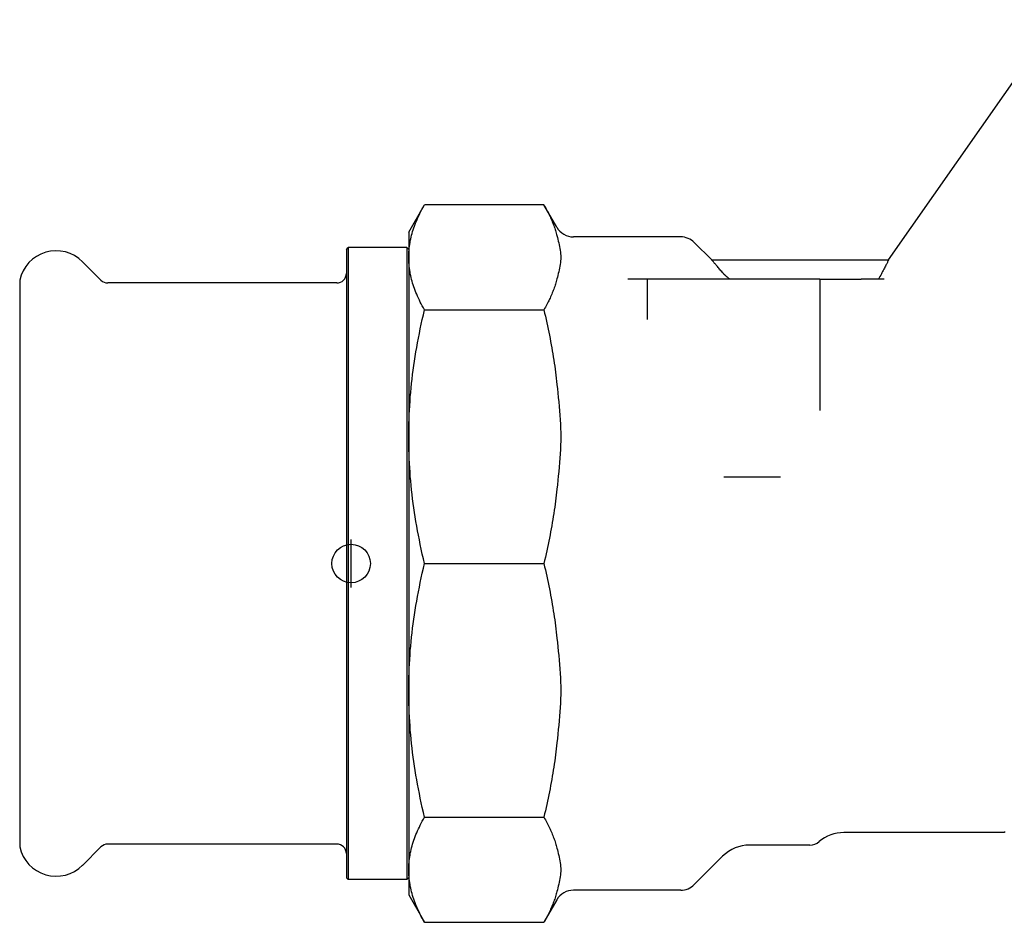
# Model space of a CAD drawing. Header units: millimetres. Extents: x -24 to 3572, y -10 to 482.
# Tile 1 of 26: x 93 to 196, y 175 to 269. Entities that reach past the tile are written whole.
import ezdxf

# ---------------------------------------------------------------- set-up
doc = ezdxf.new("R2010")
doc.units = ezdxf.units.MM
doc.layers.add('DETAIL', color=2, linetype='Continuous')
doc.layers.add('ORIGIN', color=6, linetype='Continuous')

msp = doc.modelspace()

# ---------------------------------------------------------------- linework, layer by layer
at = {"layer": 'DETAIL'}
for p, q in [((183.52, 244.31), (201.03, 269.32)), ((133.58, 247.21), (135.22, 250.05)), ((147.65, 250.05), (135.22, 250.05)), ((149, 247.71), (147.65, 250.05)), ((133.58, 247.21), (133.58, 244.58)), ((161.89, 246.71), (150.73, 246.71)), ((165.12, 244.31), (163.3, 246.12)), ((127.08, 245.41), (127.28, 245.61)), ((127.08, 245.41), (127.08, 180.01)), ((127.28, 245.61), (127.28, 179.81)), ((133.38, 245.61), (127.28, 245.61)), ((133.38, 245.61), (133.38, 179.81)), ((133.58, 245.41), (133.38, 245.61)), ((101.53, 242.2), (99.61, 244.12)), ((133.58, 244.58), (133.58, 225.91)), ((165.12, 244.31), (183.52, 244.31)), ((93.08, 242.21), (93.08, 183.21)), ((126.08, 241.91), (102.24, 241.91)), ((158.38, 242.31), (156.38, 242.31)), ((176.38, 242.31), (158.38, 242.31)), ((158.38, 242.31), (158.38, 238.12)), ((176.38, 242.31), (176.38, 228.63)), ((176.38, 242.31), (178.38, 242.31)), ((178.38, 242.31), (180.69, 242.31)), ((183.06, 242.31), (180.69, 242.31)), ((135.22, 239.11), (147.65, 239.11)), ((133.58, 225.91), (133.58, 199.51)), ((172.27, 221.71), (166.37, 221.71)), ((135.22, 212.71), (147.65, 212.71)), ((133.58, 199.51), (133.58, 180.83)), ((135.22, 186.3), (147.65, 186.3)), ((195.58, 184.71), (178.88, 184.71)), ((195.58, 184.81), (195.58, 184.71)), ((126.08, 183.51), (102.24, 183.51)), ((101.53, 183.21), (99.61, 181.29)), ((175.33, 183.41), (169.08, 183.41)), ((166.25, 182.24), (163.3, 179.29)), ((133.58, 180.83), (133.58, 178.21)), ((127.08, 180.01), (127.28, 179.81)), ((133.38, 179.81), (127.28, 179.81)), ((133.58, 180.01), (133.38, 179.81)), ((161.89, 178.71), (150.73, 178.71)), ((133.58, 178.21), (135.22, 175.37)), ((149, 177.71), (147.65, 175.37)), ((135.22, 175.37), (147.65, 175.37))]:
    msp.add_line(p, q, dxfattribs=at)
at = {"layer": 'DETAIL', "flags": 128}
for points in [[(133.58, 244.58), (133.58, 244.77), (133.58, 244.96), (133.59, 245.15), (133.61, 245.35), (133.63, 245.54), (133.65, 245.73), (133.68, 245.92), (133.71, 246.11), (133.74, 246.3), (133.78, 246.49), (133.83, 246.68), (133.87, 246.88), (133.93, 247.07), (133.98, 247.26), (134.04, 247.45), (134.11, 247.65), (134.17, 247.84), (134.25, 248.04), (134.32, 248.24), (134.41, 248.43), (134.49, 248.63), (134.58, 248.83), (134.68, 249.03), (134.78, 249.23), (134.88, 249.43), (134.99, 249.64), (135.1, 249.84), (135.22, 250.05)], [(147.65, 250.05), (147.72, 249.91), (147.8, 249.77), (147.88, 249.64), (147.95, 249.5), (148.02, 249.36), (148.09, 249.23), (148.16, 249.09), (148.22, 248.95), (148.29, 248.82), (148.35, 248.69), (148.41, 248.55), (148.46, 248.42), (148.52, 248.28), (148.57, 248.15), (148.62, 248.02), (148.67, 247.89), (148.72, 247.75), (148.77, 247.62), (148.81, 247.49), (148.85, 247.36), (148.89, 247.23), (148.93, 247.1), (148.96, 246.97), (149, 246.84)], [(149, 246.84), (149.05, 246.65), (149.09, 246.46), (149.14, 246.27), (149.19, 246.08), (149.24, 245.89), (149.28, 245.7), (149.32, 245.51), (149.35, 245.32), (149.37, 245.13), (149.39, 244.94), (149.4, 244.76), (149.41, 244.58), (149.4, 244.4), (149.39, 244.22), (149.37, 244.04), (149.35, 243.85), (149.32, 243.66), (149.28, 243.47), (149.24, 243.27), (149.19, 243.08), (149.14, 242.89), (149.09, 242.7), (149.05, 242.51), (149, 242.33)], [(135.22, 239.11), (135.1, 239.32), (134.99, 239.52), (134.88, 239.73), (134.78, 239.93), (134.68, 240.13), (134.58, 240.33), (134.49, 240.53), (134.41, 240.73), (134.32, 240.93), (134.25, 241.12), (134.17, 241.32), (134.11, 241.51), (134.04, 241.71), (133.98, 241.9), (133.93, 242.09), (133.87, 242.29), (133.83, 242.48), (133.78, 242.67), (133.74, 242.86), (133.71, 243.05), (133.68, 243.25), (133.65, 243.44), (133.63, 243.63), (133.61, 243.82), (133.59, 244.01), (133.58, 244.2), (133.58, 244.39), (133.58, 244.58)], [(166.25, 242.99), (166.16, 243.09), (166.08, 243.18), (166, 243.27), (165.93, 243.36), (165.85, 243.44), (165.78, 243.53), (165.71, 243.61), (165.65, 243.68), (165.59, 243.75), (165.53, 243.82), (165.47, 243.89), (165.42, 243.95), (165.38, 244), (165.33, 244.06), (165.29, 244.1), (165.26, 244.15), (165.22, 244.18), (165.2, 244.22), (165.17, 244.24), (165.15, 244.27), (165.14, 244.28), (165.13, 244.3), (165.12, 244.31), (165.12, 244.31)], [(183.52, 244.31), (183.52, 244.3), (183.51, 244.29), (183.5, 244.27), (183.49, 244.24), (183.47, 244.21), (183.45, 244.17), (183.43, 244.12), (183.4, 244.06), (183.37, 243.99), (183.33, 243.92), (183.29, 243.84), (183.24, 243.75), (183.2, 243.65), (183.14, 243.55), (183.09, 243.45), (183.03, 243.34), (182.97, 243.22), (182.91, 243.1), (182.84, 242.98), (182.78, 242.86), (182.71, 242.73), (182.63, 242.59), (182.55, 242.45), (182.47, 242.31)], [(167.02, 242.31), (166.98, 242.33), (166.94, 242.36), (166.9, 242.39), (166.87, 242.41), (166.83, 242.44), (166.8, 242.47), (166.76, 242.5), (166.73, 242.53), (166.69, 242.55), (166.66, 242.58), (166.63, 242.61), (166.59, 242.64), (166.56, 242.67), (166.53, 242.7), (166.5, 242.73), (166.47, 242.75), (166.44, 242.78), (166.41, 242.81), (166.38, 242.84), (166.35, 242.87), (166.33, 242.9), (166.3, 242.93), (166.27, 242.96), (166.25, 242.99)], [(149, 242.33), (148.96, 242.2), (148.93, 242.06), (148.89, 241.93), (148.85, 241.8), (148.81, 241.67), (148.77, 241.54), (148.72, 241.41), (148.67, 241.28), (148.62, 241.14), (148.57, 241.01), (148.52, 240.88), (148.46, 240.75), (148.41, 240.61), (148.35, 240.48), (148.29, 240.34), (148.22, 240.21), (148.16, 240.07), (148.09, 239.94), (148.02, 239.8), (147.95, 239.66), (147.88, 239.53), (147.8, 239.39), (147.72, 239.25), (147.65, 239.11)], [(133.58, 225.91), (133.58, 226.37), (133.58, 226.83), (133.59, 227.29), (133.61, 227.75), (133.63, 228.22), (133.65, 228.68), (133.68, 229.14), (133.71, 229.6), (133.74, 230.06), (133.78, 230.52), (133.83, 230.98), (133.87, 231.45), (133.93, 231.91), (133.98, 232.38), (134.04, 232.85), (134.11, 233.32), (134.17, 233.79), (134.25, 234.26), (134.32, 234.73), (134.41, 235.21), (134.49, 235.69), (134.58, 236.17), (134.68, 236.65), (134.78, 237.14), (134.88, 237.63), (134.99, 238.12), (135.1, 238.61), (135.22, 239.11)], [(147.65, 239.11), (147.72, 238.78), (147.8, 238.44), (147.88, 238.11), (147.95, 237.78), (148.02, 237.45), (148.09, 237.12), (148.16, 236.79), (148.22, 236.47), (148.29, 236.14), (148.35, 235.82), (148.41, 235.49), (148.46, 235.17), (148.52, 234.85), (148.57, 234.53), (148.62, 234.21), (148.67, 233.89), (148.72, 233.57), (148.77, 233.25), (148.81, 232.94), (148.85, 232.62), (148.89, 232.3), (148.93, 231.99), (148.96, 231.67), (149, 231.36)], [(149, 231.36), (149.05, 230.91), (149.09, 230.46), (149.14, 230), (149.19, 229.53), (149.24, 229.07), (149.28, 228.61), (149.32, 228.14), (149.35, 227.68), (149.37, 227.23), (149.39, 226.78), (149.4, 226.34), (149.41, 225.91), (149.4, 225.48), (149.39, 225.04), (149.37, 224.59), (149.35, 224.14), (149.32, 223.68), (149.28, 223.22), (149.24, 222.75), (149.19, 222.29), (149.14, 221.82), (149.09, 221.37), (149.05, 220.91), (149, 220.46)], [(135.22, 212.71), (135.1, 213.21), (134.99, 213.7), (134.88, 214.19), (134.78, 214.68), (134.68, 215.17), (134.58, 215.65), (134.49, 216.13), (134.41, 216.61), (134.32, 217.09), (134.25, 217.56), (134.17, 218.03), (134.11, 218.5), (134.04, 218.97), (133.98, 219.44), (133.93, 219.91), (133.87, 220.37), (133.83, 220.84), (133.78, 221.3), (133.74, 221.76), (133.71, 222.22), (133.68, 222.68), (133.65, 223.14), (133.63, 223.61), (133.61, 224.07), (133.59, 224.53), (133.58, 224.99), (133.58, 225.45), (133.58, 225.91)], [(149, 220.46), (148.96, 220.15), (148.93, 219.83), (148.89, 219.52), (148.85, 219.2), (148.81, 218.88), (148.77, 218.57), (148.72, 218.25), (148.67, 217.93), (148.62, 217.61), (148.57, 217.29), (148.52, 216.97), (148.46, 216.65), (148.41, 216.33), (148.35, 216), (148.29, 215.68), (148.22, 215.35), (148.16, 215.03), (148.09, 214.7), (148.02, 214.37), (147.95, 214.04), (147.88, 213.71), (147.8, 213.38), (147.72, 213.04), (147.65, 212.71)], [(133.58, 199.51), (133.58, 199.97), (133.58, 200.43), (133.59, 200.89), (133.61, 201.35), (133.63, 201.81), (133.65, 202.27), (133.68, 202.73), (133.71, 203.19), (133.74, 203.65), (133.78, 204.12), (133.83, 204.58), (133.87, 205.04), (133.93, 205.51), (133.98, 205.97), (134.04, 206.44), (134.11, 206.91), (134.17, 207.38), (134.25, 207.85), (134.32, 208.33), (134.41, 208.8), (134.49, 209.28), (134.58, 209.76), (134.68, 210.25), (134.78, 210.73), (134.88, 211.22), (134.99, 211.71), (135.1, 212.21), (135.22, 212.71)], [(147.65, 212.71), (147.72, 212.37), (147.8, 212.04), (147.88, 211.71), (147.95, 211.38), (148.02, 211.05), (148.09, 210.72), (148.16, 210.39), (148.22, 210.06), (148.29, 209.74), (148.35, 209.41), (148.41, 209.09), (148.46, 208.77), (148.52, 208.44), (148.57, 208.12), (148.62, 207.8), (148.67, 207.48), (148.72, 207.17), (148.77, 206.85), (148.81, 206.53), (148.85, 206.21), (148.89, 205.9), (148.93, 205.58), (148.96, 205.27), (149, 204.95)], [(149, 204.95), (149.05, 204.5), (149.09, 204.05), (149.14, 203.59), (149.19, 203.13), (149.24, 202.66), (149.28, 202.2), (149.32, 201.74), (149.35, 201.28), (149.37, 200.82), (149.39, 200.37), (149.4, 199.94), (149.41, 199.51), (149.4, 199.08), (149.39, 198.64), (149.37, 198.19), (149.35, 197.73), (149.32, 197.27), (149.28, 196.81), (149.24, 196.35), (149.19, 195.88), (149.14, 195.42), (149.09, 194.96), (149.05, 194.51), (149, 194.06)], [(135.22, 186.3), (135.1, 186.8), (134.99, 187.3), (134.88, 187.79), (134.78, 188.28), (134.68, 188.76), (134.58, 189.25), (134.49, 189.73), (134.41, 190.21), (134.32, 190.68), (134.25, 191.16), (134.17, 191.63), (134.11, 192.1), (134.04, 192.57), (133.98, 193.04), (133.93, 193.5), (133.87, 193.97), (133.83, 194.43), (133.78, 194.89), (133.74, 195.36), (133.71, 195.82), (133.68, 196.28), (133.65, 196.74), (133.63, 197.2), (133.61, 197.66), (133.59, 198.12), (133.58, 198.58), (133.58, 199.04), (133.58, 199.51)], [(149, 194.06), (148.96, 193.74), (148.93, 193.43), (148.89, 193.11), (148.85, 192.8), (148.81, 192.48), (148.77, 192.16), (148.72, 191.84), (148.67, 191.53), (148.62, 191.21), (148.57, 190.89), (148.52, 190.57), (148.46, 190.24), (148.41, 189.92), (148.35, 189.6), (148.29, 189.27), (148.22, 188.95), (148.16, 188.62), (148.09, 188.29), (148.02, 187.97), (147.95, 187.64), (147.88, 187.3), (147.8, 186.97), (147.72, 186.64), (147.65, 186.3)], [(133.58, 180.83), (133.58, 181.03), (133.58, 181.22), (133.59, 181.41), (133.61, 181.6), (133.63, 181.79), (133.65, 181.98), (133.68, 182.17), (133.71, 182.36), (133.74, 182.55), (133.78, 182.74), (133.83, 182.94), (133.87, 183.13), (133.93, 183.32), (133.98, 183.51), (134.04, 183.71), (134.11, 183.9), (134.17, 184.1), (134.25, 184.29), (134.32, 184.49), (134.41, 184.69), (134.49, 184.88), (134.58, 185.08), (134.68, 185.28), (134.78, 185.48), (134.88, 185.69), (134.99, 185.89), (135.1, 186.1), (135.22, 186.3)], [(147.65, 186.3), (147.72, 186.16), (147.8, 186.03), (147.88, 185.89), (147.95, 185.75), (148.02, 185.61), (148.09, 185.48), (148.16, 185.34), (148.22, 185.21), (148.29, 185.07), (148.35, 184.94), (148.41, 184.8), (148.46, 184.67), (148.52, 184.54), (148.57, 184.4), (148.62, 184.27), (148.67, 184.14), (148.72, 184.01), (148.77, 183.88), (148.81, 183.74), (148.85, 183.61), (148.89, 183.48), (148.93, 183.35), (148.96, 183.22), (149, 183.09)], [(149, 183.09), (149.05, 182.9), (149.09, 182.72), (149.14, 182.53), (149.19, 182.33), (149.24, 182.14), (149.28, 181.95), (149.32, 181.76), (149.35, 181.57), (149.37, 181.38), (149.39, 181.19), (149.4, 181.01), (149.41, 180.83), (149.4, 180.66), (149.39, 180.47), (149.37, 180.29), (149.35, 180.1), (149.32, 179.91), (149.28, 179.72), (149.24, 179.53), (149.19, 179.33), (149.14, 179.14), (149.09, 178.95), (149.05, 178.76), (149, 178.58)], [(135.22, 175.37), (135.1, 175.57), (134.99, 175.78), (134.88, 175.98), (134.78, 176.18), (134.68, 176.38), (134.58, 176.58), (134.49, 176.78), (134.41, 176.98), (134.32, 177.18), (134.25, 177.38), (134.17, 177.57), (134.11, 177.77), (134.04, 177.96), (133.98, 178.15), (133.93, 178.35), (133.87, 178.54), (133.83, 178.73), (133.78, 178.92), (133.74, 179.12), (133.71, 179.31), (133.68, 179.5), (133.65, 179.69), (133.63, 179.88), (133.61, 180.07), (133.59, 180.26), (133.58, 180.45), (133.58, 180.64), (133.58, 180.83)], [(149, 178.58), (148.96, 178.45), (148.93, 178.32), (148.89, 178.19), (148.85, 178.06), (148.81, 177.92), (148.77, 177.79), (148.72, 177.66), (148.67, 177.53), (148.62, 177.4), (148.57, 177.26), (148.52, 177.13), (148.46, 177), (148.41, 176.86), (148.35, 176.73), (148.29, 176.6), (148.22, 176.46), (148.16, 176.33), (148.09, 176.19), (148.02, 176.05), (147.95, 175.92), (147.88, 175.78), (147.8, 175.64), (147.72, 175.5), (147.65, 175.37)]]:
    msp.add_lwpolyline(points, dxfattribs=at)
at = {"layer": 'DETAIL'}
for centre, radius, start, end in [((150.73, 248.71), 2, 210, 270), ((161.89, 244.71), 2, 45, 90), ((96.87, 241.38), 3.88, 106.3121, 167.6199), ((96.87, 241.38), 3.88, 45.006, 106.3109), ((102.24, 242.91), 1, 225.0115, 270.0016), ((126.08, 242.91), 1, 269.9983, 0), ((178.88, 180.71), 4, 90, 130.2142), ((102.24, 182.51), 1, 89.9984, 134.9885), ((126.08, 182.51), 1, 0, 90.0017), ((175.33, 184.91), 1.5, 270, 310.2142), ((96.87, 184.04), 3.88, 192.3801, 253.6879), ((169.08, 179.41), 4, 90, 135), ((96.87, 184.04), 3.88, 253.6891, 314.994), ((150.73, 176.71), 2, 90, 150), ((161.89, 180.71), 2, 270, 315)]:
    msp.add_arc(centre, radius, start, end, dxfattribs=at)
at = {"layer": 'ORIGIN'}
msp.add_line((127.58, 210.21), (127.58, 215.21), dxfattribs=at)
msp.add_circle((127.58, 212.71), 2, dxfattribs=at)

doc.saveas('drawing.dxf')
